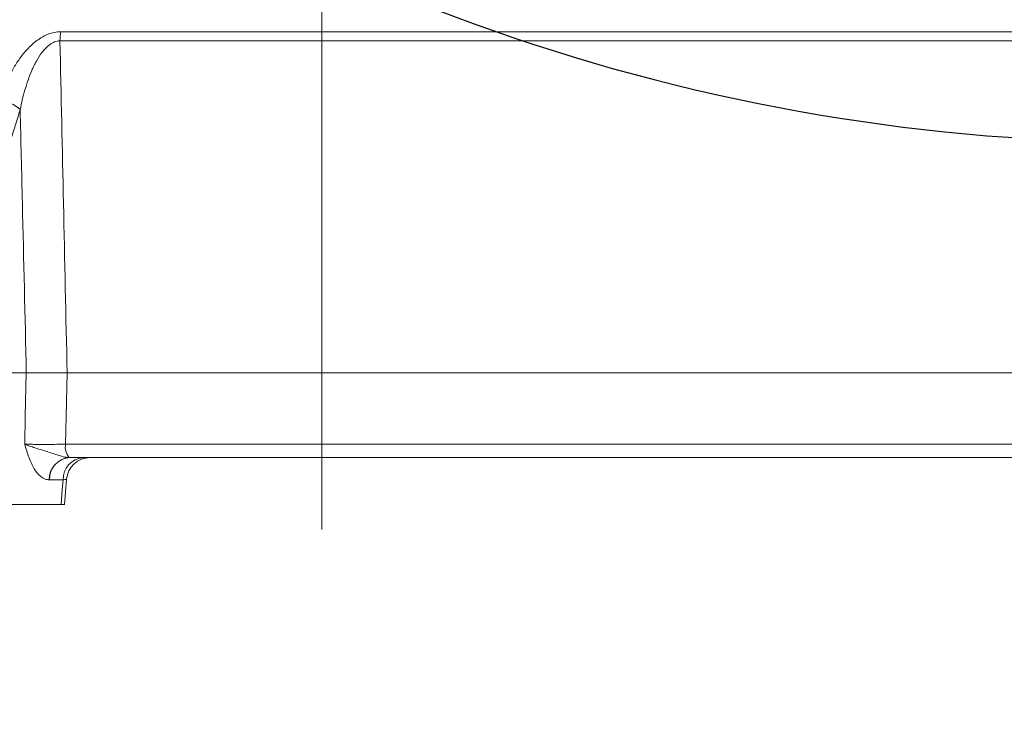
# Model space of a CAD drawing. Header units: millimetres. Extents: x 0 to 16820, y 0 to 11880.
# Tile 10 of 122: x 2482 to 2691, y 6599 to 6748. Entities that reach past the tile are written whole.
import ezdxf

# ---------------------------------------------------------------- set-up
doc = ezdxf.new("R2010")
doc.units = ezdxf.units.MM
doc.header["$LTSCALE"] = 20
doc.linetypes.add('CENTERX2', pattern=[20.32, 12.7, -2.54, 2.54, -2.54])
doc.styles.add('SLDTEXTSTYLE0', font='TXT', dxfattribs={"width": 0.605})
doc.dimstyles.new('SLDDIMSTYLE0', dxfattribs={"dimtxt": 140, "dimasz": 100, "dimexe": 0, "dimexo": 0.0625, "dimgap": 35, "dimtad": 1, "dimtoh": 1, "dimdec": 0, "dimrnd": 1e-09, "dimzin": 12, "dimdsep": 46, "dimtxsty": 'SLDTEXTSTYLE0', "dimsah": 1, "dimcen": 0.09, "dimadec": 0, "dimazin": 0, "dimtfac": 1, "dimtofl": 0, "dimtmove": 0, "dimatfit": 3, "dimfxl": 1, "dimfrac": 2, "dimtolj": 1, "dimtzin": 12, "dimarcsym": 0})
doc.dimstyles.new('SLDDIMSTYLE1', dxfattribs={"dimtxt": 140, "dimasz": 100, "dimexe": 0, "dimexo": 0.0625, "dimgap": 35, "dimtad": 1, "dimtoh": 1, "dimdec": 1, "dimrnd": 1e-09, "dimzin": 12, "dimdsep": 46, "dimtxsty": 'SLDTEXTSTYLE0', "dimsah": 1, "dimcen": 0.09, "dimadec": 0, "dimazin": 0, "dimtfac": 1, "dimtofl": 0, "dimtmove": 0, "dimatfit": 3, "dimfxl": 1, "dimfrac": 2, "dimtolj": 1, "dimtzin": 12, "dimarcsym": 0})

# ---------------------------------------------------------------- blocks, each defined once
blk = doc.blocks.new('*D7')
at = {"color": 7, "linetype": 'Continuous', "lineweight": 0}
for p, q in [((4596.6, 7139.47), (4596.6, 4493.51)), ((2545.78, 6319.22), (2545.78, 4493.51)), ((4596.6, 4523.51), (2545.78, 4523.51))]:
    blk.add_line(p, q, dxfattribs=at)
for points in [[(2545.78, 4523.51), (2645.78, 4508.51), (2645.78, 4538.51)], [(4596.6, 4523.51), (4496.6, 4538.51), (4496.6, 4508.51)]]:
    blk.add_solid(points, dxfattribs=at)
at = {"color": 7, "linetype": 'Continuous', "lineweight": 0, "insert": (3357.32, 4703.98), "char_height": 140, "attachment_point": 1, "style": 'SLDTEXTSTYLE0'}
blk.add_mtext('2051', dxfattribs=at)
blk = doc.blocks.new('*D8')
at = {"color": 7, "linetype": 'Continuous', "lineweight": 0}
for p, q in [((3138.67, 7139.47), (3138.67, 4774.47)), ((2545.78, 6319.22), (2545.78, 4774.47)), ((3138.67, 4804.47), (2545.78, 4804.47))]:
    blk.add_line(p, q, dxfattribs=at)
for points in [[(2545.78, 4804.47), (2645.78, 4789.47), (2645.78, 4819.47)], [(3138.67, 4804.47), (3038.67, 4819.47), (3038.67, 4789.47)]]:
    blk.add_solid(points, dxfattribs=at)
at = {"color": 7, "linetype": 'Continuous', "lineweight": 0, "insert": (2681.89, 4984.94), "char_height": 140, "attachment_point": 1, "style": 'SLDTEXTSTYLE0'}
blk.add_mtext('593', dxfattribs=at)
blk = doc.blocks.new('*D9')
at = {"color": 7, "linetype": 'Continuous', "lineweight": 0}
for p, q in [((844.96, 7139.47), (844.96, 4493.51)), ((2545.78, 6319.22), (2545.78, 4493.51)), ((844.96, 4523.51), (2545.78, 4523.51))]:
    blk.add_line(p, q, dxfattribs=at)
for points in [[(844.96, 4523.51), (944.96, 4508.51), (944.96, 4538.51)], [(2545.78, 4523.51), (2445.78, 4538.51), (2445.78, 4508.51)]]:
    blk.add_solid(points, dxfattribs=at)
at = {"color": 7, "linetype": 'Continuous', "lineweight": 0, "insert": (1481.5, 4703.98), "char_height": 140, "attachment_point": 1, "style": 'SLDTEXTSTYLE0'}
blk.add_mtext('1701', dxfattribs=at)
blk = doc.blocks.new('*D10')
at = {"color": 7, "linetype": 'Continuous', "lineweight": 0}
for p, q in [((1517.78, 7139.47), (1517.78, 4774.47)), ((2545.78, 6319.22), (2545.78, 4774.47)), ((1517.78, 4804.47), (2545.78, 4804.47))]:
    blk.add_line(p, q, dxfattribs=at)
for points in [[(1517.78, 4804.47), (1617.78, 4789.47), (1617.78, 4819.47)], [(2545.78, 4804.47), (2445.78, 4819.47), (2445.78, 4789.47)]]:
    blk.add_solid(points, dxfattribs=at)
at = {"color": 7, "linetype": 'Continuous', "lineweight": 0, "insert": (1817.9, 4984.94), "char_height": 140, "attachment_point": 1, "style": 'SLDTEXTSTYLE0'}
blk.add_mtext('1028', dxfattribs=at)

msp = doc.modelspace()

# ---------------------------------------------------------------- linework, layer by layer
at = {"color": 7, "linetype": 'CENTERX2', "lineweight": 0}
msp.add_line((2545.78, 6893.17), (2545.78, 5823.01), dxfattribs=at)
at = {"color": 8, "linetype": 'Continuous', "lineweight": 0}
for p, q in [((2490.31, 6745.01), (2743.62, 6745.01)), ((2744.21, 6743.05), (2490.14, 6743.05)), ((2482.61, 6688.9), (2482.59, 6688.68)), ((2491.34, 6657.31), (2746.38, 6657.31)), ((2490.81, 6649.73), (2487.91, 6649.73))]:
    msp.add_line(p, q, dxfattribs=at)
at = {"color": 7, "linetype": 'Continuous', "lineweight": 0}
for p, q in [((2452.34, 6672.47), (2483, 6672.47)), ((2491.67, 6672.47), (2746.97, 6672.47)), ((2742.67, 6654.47), (2492.13, 6654.47)), ((2491.13, 6644.46), (2491.56, 6649.86)), ((2451.91, 6644.47), (2490.38, 6644.47))]:
    msp.add_line(p, q, dxfattribs=at)
at = {"color": 8, "linetype": 'Continuous', "lineweight": 0, "flags": 128}
for points in [[(2482.65, 6657.31), (2482.78, 6663.24), (2483, 6672.47)], [(2491.67, 6672.47), (2491.47, 6663.24), (2491.34, 6657.31)], [(2490.38, 6644.47), (2490.64, 6647.66), (2490.81, 6649.73)]]:
    msp.add_lwpolyline(points, dxfattribs=at)
at = {"color": 7, "linetype": 'Continuous', "lineweight": 30}
for centre, radius, start, end in [((2720.78, 7139.47), 1875.82, 300, 180), ((2720.78, 7139.47), 417.89, 212.4693, 92.4693), ((3170.78, 6360.04), 975.82, 145.3311, 300)]:
    msp.add_arc(centre, radius, start, end, dxfattribs=at)
at = {"color": 8, "linetype": 'Continuous', "lineweight": 0}
for centre, radius, start, end in [((2503.11, 6742.94), 12.97, 170.7853, 179.4805), ((2476.8, 6723.23), 7.16, 46.8172, 85.9438), ((2494.75, 6656.69), 3.47, 169.7307, 219.8698), ((2492.51, 6649.83), 4.66, 95.1681, 181.2199), ((2492.53, 6649.87), 4.62, 94.8822, 181.7359), ((2495.43, 6649.85), 4.63, 94.6688, 181.56)]:
    msp.add_arc(centre, radius, start, end, dxfattribs=at)
at = {"color": 7, "linetype": 'Continuous', "lineweight": 0}
for start, end in [(90.0099, 175.6198), (90.0055, 175.5786)]:
    msp.add_arc((2496.55, 6649.47), 5, start, end, dxfattribs=at)
at = {"color": 8, "linetype": 'Continuous', "lineweight": 0}
for points, knots in [([(2477.3, 6730.37), (2477.78, 6731.91), (2478.35, 6733.43), (2479.4, 6735.66), (2479.78, 6736.4), (2480.61, 6737.85), (2481.06, 6738.56), (2482.06, 6739.96), (2482.62, 6740.65), (2483.53, 6741.63), (2483.85, 6741.95), (2484.52, 6742.55), (2484.87, 6742.85), (2485.6, 6743.39), (2485.98, 6743.64), (2486.57, 6743.98), (2486.78, 6744.09), (2487.19, 6744.3), (2487.41, 6744.39), (2488.05, 6744.65), (2488.49, 6744.78), (2489.17, 6744.92), (2489.4, 6744.95), (2489.85, 6745), (2490.08, 6745.01), (2490.31, 6745.01)], [0, 0, 0, 0, 0.25, 0.25, 0.375, 0.375, 0.5, 0.5, 0.625, 0.625, 0.6875, 0.6875, 0.75, 0.75, 0.8125, 0.8125, 0.84375, 0.84375, 0.875, 0.875, 0.9375, 0.9375, 0.96875, 0.96875, 1, 1, 1, 1]), ([(2490.14, 6743.05), (2489.95, 6743.06), (2489.76, 6743.04), (2489.38, 6742.97), (2489.19, 6742.92), (2488.83, 6742.78), (2488.65, 6742.7), (2488.31, 6742.51), (2488.15, 6742.4), (2487.67, 6742.06), (2487.39, 6741.81), (2486.86, 6741.26), (2486.61, 6740.97), (2485.91, 6740.06), (2485.51, 6739.42), (2484.96, 6738.44), (2484.79, 6738.1), (2484.46, 6737.43), (2484.31, 6737.1), (2483.58, 6735.41), (2483.11, 6734.03), (2482.3, 6731.26), (2481.97, 6729.86), (2481.69, 6728.45)], [0, 0, 0, 0, 0.03125, 0.03125, 0.0625, 0.0625, 0.09375, 0.09375, 0.125, 0.125, 0.1875, 0.1875, 0.25, 0.25, 0.375, 0.375, 0.4375, 0.4375, 0.5, 0.5, 0.75, 0.75, 1, 1, 1, 1]), ([(2490.14, 6743.05), (2490.39, 6731.54), (2490.64, 6720.03), (2490.89, 6708.52), (2491.15, 6696.5), (2491.41, 6684.48), (2491.67, 6672.47)], [0.00106566, 0.00106566, 0.00106566, 0.00106566, 0.0356692, 0.0356692, 0.0356692, 0.07179682, 0.07179682, 0.07179682, 0.07179682]), ([(2483, 6672.47), (2482.72, 6684.48), (2482.44, 6696.5), (2482.16, 6708.52), (2482, 6715.16), (2481.85, 6721.8), (2481.69, 6728.45)], [0, 0, 0, 0, 0.03612862, 0.03612862, 0.03612862, 0.05609602, 0.05609602, 0.05609602, 0.05609602]), ([(2487.85, 6649.73), (2487.55, 6649.74), (2487.26, 6649.8), (2486.68, 6650.02), (2486.4, 6650.19), (2486, 6650.5), (2485.87, 6650.61), (2485.61, 6650.86), (2485.48, 6651), (2485.11, 6651.43), (2484.88, 6651.76), (2484.45, 6652.46), (2484.25, 6652.84), (2483.88, 6653.66), (2483.7, 6654.09), (2483.21, 6655.41), (2482.92, 6656.36), (2482.65, 6657.31)], [0, 0, 0, 0, 0.125, 0.125, 0.25, 0.25, 0.3125, 0.3125, 0.375, 0.375, 0.5, 0.5, 0.625, 0.625, 0.75, 0.75, 1, 1, 1, 1]), ([(2482.65, 6657.31), (2482.88, 6657.3), (2483.13, 6657.3), (2483.69, 6657.29), (2484, 6657.29), (2484.64, 6657.28), (2484.98, 6657.28), (2485.7, 6657.27), (2486.08, 6657.27), (2486.85, 6657.27), (2487.25, 6657.27), (2488.05, 6657.28), (2488.47, 6657.28), (2489.71, 6657.29), (2490.53, 6657.3), (2491.34, 6657.31)], [0, 0, 0, 0, 0.125, 0.125, 0.25, 0.25, 0.375, 0.375, 0.5, 0.5, 0.625, 0.625, 0.75, 0.75, 1, 1, 1, 1]), ([(2492.09, 6654.47), (2491.68, 6654.47), (2491.26, 6654.55), (2490.41, 6654.76), (2489.98, 6654.89), (2489.1, 6655.18), (2488.67, 6655.32), (2487.8, 6655.61), (2487.36, 6655.75), (2486.51, 6656.02), (2486.09, 6656.15), (2485.29, 6656.39), (2484.91, 6656.51), (2484.19, 6656.75), (2483.84, 6656.86), (2483.36, 6657.03), (2483.21, 6657.09), (2482.92, 6657.2), (2482.78, 6657.25), (2482.65, 6657.31)], [0, 0, 0, 0, 0.125, 0.125, 0.25, 0.25, 0.375, 0.375, 0.5, 0.5, 0.625, 0.625, 0.75, 0.75, 0.875, 0.875, 0.9375, 0.9375, 1, 1, 1, 1]), ([(2491.5, 6649.86), (2491.5, 6649.85), (2491.52, 6649.82), (2491.07, 6649.76), (2490.81, 6649.73)], [0, 0, 0, 0, 0.3905498, 1, 1, 1, 1])]:
    msp.add_open_spline(points, degree=3, knots=knots, dxfattribs=at)
for points in [[(2481.69, 6728.45), (2477.77, 6715.76), (2473.78, 6702.96), (2469.74, 6690.05)], [(2492.09, 6654.47), (2492.1, 6654.47), (2492.12, 6654.47), (2492.13, 6654.47)], [(2487.91, 6649.73), (2487.89, 6649.73), (2487.87, 6649.73), (2487.85, 6649.73)]]:
    msp.add_open_spline(points, degree=3, dxfattribs=at)
at = {"color": 7, "linetype": 'Continuous', "lineweight": 0}
for points, knots in [([(2491.67, 6672.47), (2490.86, 6672.47), (2490.05, 6672.47), (2488.8, 6672.47), (2488.39, 6672.47), (2487.59, 6672.47), (2487.19, 6672.47), (2486.42, 6672.47), (2486.04, 6672.47), (2485.33, 6672.47), (2484.99, 6672.47), (2484.35, 6672.47), (2484.04, 6672.47), (2483.48, 6672.47), (2483.23, 6672.47), (2483, 6672.47)], [0, 0, 0, 0, 0.25, 0.25, 0.375, 0.375, 0.5, 0.5, 0.625, 0.625, 0.75, 0.75, 0.875, 0.875, 1, 1, 1, 1]), ([(2491.08, 6644.47), (2491.09, 6644.47), (2491.18, 6644.47), (2490.87, 6644.47), (2490.49, 6644.47), (2490.38, 6644.47)], [0, 0, 0, 0, 0.145663, 0.747683, 1, 1, 1, 1])]:
    msp.add_open_spline(points, degree=3, knots=knots, dxfattribs=at)

# ---------------------------------------------------------------- dimensions: what is measured, and where the dimension line sits
for base, p1, dimstyle, picture, middle in [((2545.78, 4523.51), (844.96, 7139.47), 'SLDDIMSTYLE0', '*D9', (1695.37, 4523.51)), ((2545.78, 4804.47), (1517.78, 7139.47), 'SLDDIMSTYLE1', '*D10', (2031.78, 4804.47)), ((2545.78, 4523.51), (4596.6, 7139.47), 'SLDDIMSTYLE0', '*D7', (3571.19, 4523.51)), ((2545.78, 4804.47), (3138.67, 7139.47), 'SLDDIMSTYLE0', '*D8', (2842.23, 4804.47))]:
    dim = msp.add_linear_dim(base=base, p1=p1, p2=(2545.78, 6319.22), dimstyle=dimstyle, dxfattribs=at)
    dim.commit()
    dim.dimension.update_dxf_attribs({"geometry": picture, "text_midpoint": middle, "dimtype": 160})

doc.saveas('drawing.dxf')
